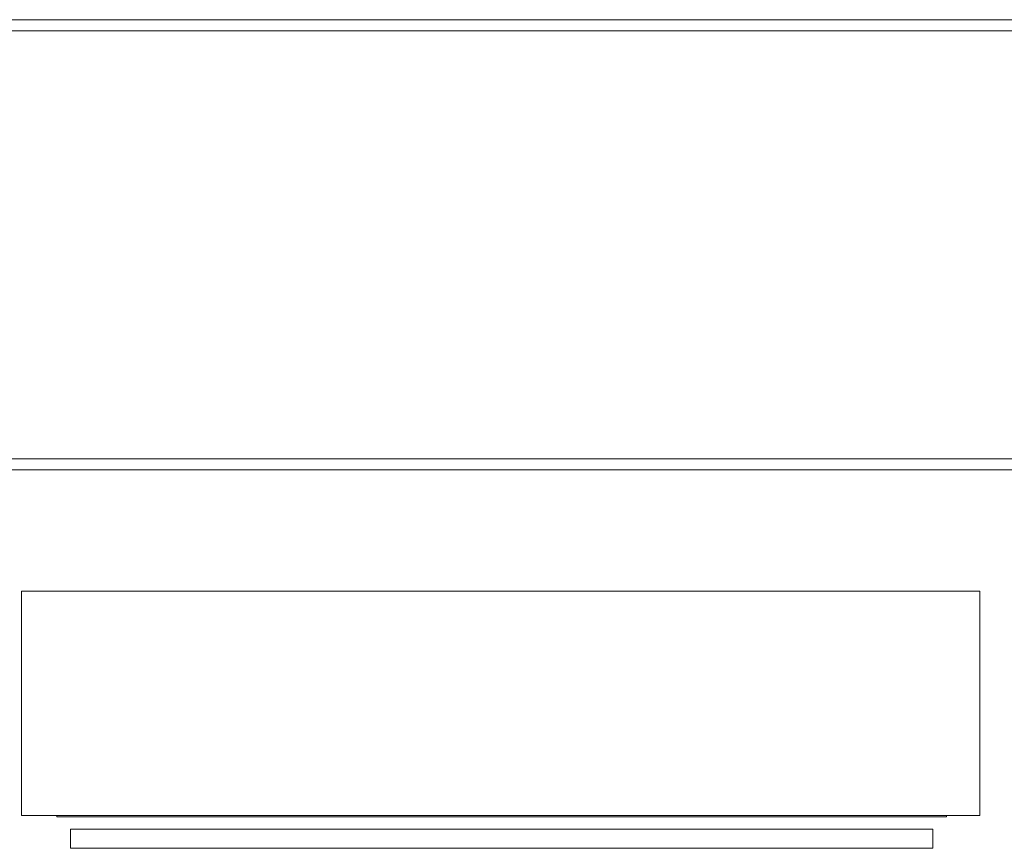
# Model space of a CAD drawing. Header units: metres. Extents: x -8.5 to -0.5, y -17.3 to -6.1.
# Tile 4 of 7: x -4.479 to -3.76, y -16.381 to -15.776. Entities that reach past the tile are written whole.
import ezdxf

# ---------------------------------------------------------------- set-up
doc = ezdxf.new("R2010")
doc.units = ezdxf.units.M
for name, color, linetype, lineweight in [('A-GLAZ', 151, 'Continuous', 18), ('A-WALL', 113, 'Continuous', 18), ('I-WALL', 2, 'Continuous', 18)]:
    doc.layers.add(name, color=color, linetype=linetype, lineweight=lineweight)

# ---------------------------------------------------------------- blocks, each defined once
blk = doc.blocks.new('Muro básico _ M1_ Muro tipo ladrillo visto  con barrido - ___-142530-CUBIERTAS')
at = {"layer": 'A-WALL'}
for p, q in [((-1.2291, -15.7758), (-6.99279, -15.7758)), ((-0.93184, -15.78404), (-7.29005, -15.78404)), ((-7.71815, -16.09664), (-0.51815, -16.09664)), ((-4.55403, -16.10477), (-0.51815, -16.10477))]:
    blk.add_line(p, q, dxfattribs=at)
blk = doc.blocks.new('Ventana oscilobatiente_ 1 hoja - Chimenea solar-215054-CUBIERTAS')
at = {"layer": 'A-GLAZ'}
for p, q in [((-0.32499, -0.083), (-0.32499, -0.082)), ((0.32499, -0.083), (-0.32499, -0.083)), ((0.32499, -0.082), (0.32499, -0.083)), ((-0.315, -0.092), (0.315, -0.092)), ((-0.315, -0.106), (-0.315, -0.092)), ((0.315, -0.092), (0.315, -0.106)), ((0.315, -0.106), (-0.315, -0.106))]:
    blk.add_line(p, q, dxfattribs=at)

msp = doc.modelspace()

# ---------------------------------------------------------------- linework, layer by layer
at = {"layer": 'I-WALL'}
for p, q in [((-4.47739, -16.19334), (-3.77739, -16.19334)), ((-4.47739, -16.19334), (-4.47739, -16.35734)), ((-3.77739, -16.19334), (-3.77739, -16.35734)), ((-3.77739, -16.35734), (-4.47739, -16.35734))]:
    msp.add_line(p, q, dxfattribs=at)

# ---------------------------------------------------------------- block references
at = {"layer": 'A-GLAZ'}
msp.add_blockref('Ventana oscilobatiente_ 1 hoja - Chimenea solar-215054-CUBIERTAS', (-4.12666, -16.27534), dxfattribs=at)
at = {"layer": 'A-WALL'}
msp.add_blockref('Muro básico _ M1_ Muro tipo ladrillo visto  con barrido - ___-142530-CUBIERTAS', (0, 0), dxfattribs=at)

doc.saveas('drawing.dxf')
